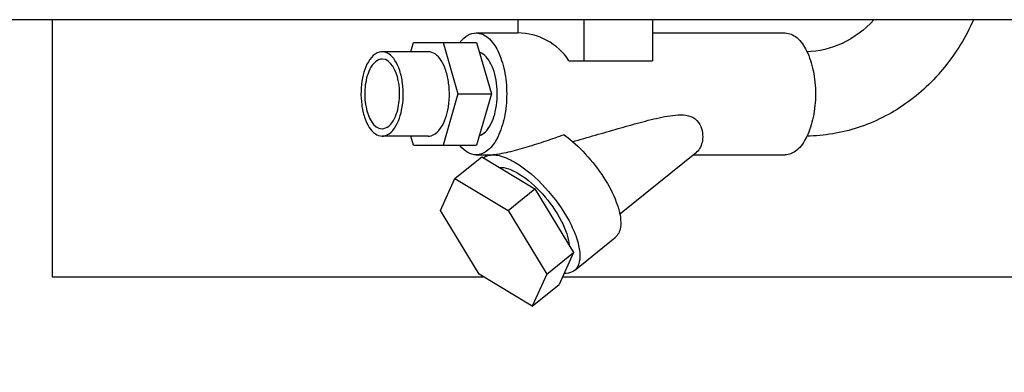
# Model space of a CAD drawing. Header units: millimetres. Extents: x 0 to 1189, y 0 to 841.
# Tile 54 of 106: x 329.67 to 342.6, y 633.59 to 638.23. Entities that reach past the tile are written whole.
import ezdxf

# ---------------------------------------------------------------- set-up
doc = ezdxf.new("R2010")
doc.units = ezdxf.units.MM
doc.header["$LTSCALE"] = 65.395
for name, color, linetype in [('1907_731000_02_SIMPLE1_D_ABL1611', 7, 'CONTINUOUS'), ('1907_731000_02_SIMPLE1_T1_D_PBL1612', 7, 'CONTINUOUS'), ('32007_040000_TLKS_KS_V_ABL1592', 7, 'CONTINUOUS'), ('32007_041000_TLKS_KS_V_ABL1593', 7, 'CONTINUOUS'), ('32007_042000_TLKS_KS_TL_V_ABL1619', 7, 'CONTINUOUS'), ('32007_723600_04_SIMPLE1_T1_X_PBL1703', 7, 'CONTINUOUS'), ('32007_723600_04_SIMPLE1_X_ABL1702', 7, 'CONTINUOUS'), ('32007_724700_03_SIMPLE1_T1_X_PBL1689', 7, 'CONTINUOUS'), ('32007_724700_03_SIMPLE1_X_ABL1688', 7, 'CONTINUOUS'), ('32007_839200_02_SIMPLE1_T1_X_PBL1718', 7, 'CONTINUOUS'), ('32007_839200_02_SIMPLE1_X_ABL1717', 7, 'CONTINUOUS'), ('32097_000000_TLKS_MARKETING_ABL1583', 7, 'CONTINUOUS'), ('32097_030000_TLKS_V_ABL1584', 7, 'CONTINUOUS'), ('32097_700000_TLKS_V_ABL1648', 7, 'CONTINUOUS'), ('right_11_VBL1582', 7, 'CONTINUOUS')]:
    doc.layers.add(name, color=color, linetype=linetype)

# ---------------------------------------------------------------- blocks, each defined once
blk = doc.blocks.new('32007_724700_03_SIMPLE1_T1_X_PBL1689', base_point=(354.938, 662.875))
at = {"layer": '32007_724700_03_SIMPLE1_T1_X_PBL1689', "color": 7, "linetype": 'Continuous'}
blk.add_line((328.65, 638.225), (371.325, 638.225), dxfattribs=at)
blk = doc.blocks.new('32007_724700_03_SIMPLE1_X_ABL1688', base_point=(354.9375, 662.875))
at = {"layer": '32007_724700_03_SIMPLE1_T1_X_PBL1689'}
blk.add_blockref('32007_724700_03_SIMPLE1_T1_X_PBL1689', (354.9375, 662.875), dxfattribs=at)
blk = doc.blocks.new('32097_700000_TLKS_V_ABL1648', base_point=(350.887, 694.725))
at = {"layer": '32007_724700_03_SIMPLE1_X_ABL1688'}
blk.add_blockref('32007_724700_03_SIMPLE1_X_ABL1688', (354.938, 662.875), dxfattribs=at)
blk = doc.blocks.new('32097_030000_TLKS_V_ABL1584', base_point=(359.72, 640.937))
at = {"layer": '32097_700000_TLKS_V_ABL1648'}
blk.add_blockref('32097_700000_TLKS_V_ABL1648', (350.887, 694.725), dxfattribs=at)
blk = doc.blocks.new('1907_731000_02_SIMPLE1_T1_D_PBL1612', base_point=(360, 600))
at = {"layer": '1907_731000_02_SIMPLE1_T1_D_PBL1612', "color": 7, "linetype": 'Continuous'}
blk.add_circle((360, 600), 35.975, dxfattribs=at)
blk = doc.blocks.new('1907_731000_02_SIMPLE1_D_ABL1611', base_point=(360, 600))
at = {"layer": '1907_731000_02_SIMPLE1_T1_D_PBL1612'}
blk.add_blockref('1907_731000_02_SIMPLE1_T1_D_PBL1612', (360, 600), dxfattribs=at)
blk = doc.blocks.new('32007_041000_TLKS_KS_V_ABL1593', base_point=(351.92, 625.125))
at = {"layer": '1907_731000_02_SIMPLE1_D_ABL1611'}
blk.add_blockref('1907_731000_02_SIMPLE1_D_ABL1611', (360, 600), dxfattribs=at)
blk = doc.blocks.new('32007_723600_04_SIMPLE1_T1_X_PBL1703', base_point=(348.875, 657.975))
at = {"layer": '32007_723600_04_SIMPLE1_T1_X_PBL1703', "color": 7, "linetype": 'Continuous'}
for p, q in [((330.1, 638.225), (330.1, 634.85)), ((330.1, 634.85), (335.758, 634.85)), ((336.798, 634.85), (347.06, 634.85))]:
    blk.add_line(p, q, dxfattribs=at)
blk = doc.blocks.new('32007_723600_04_SIMPLE1_X_ABL1702', base_point=(348.875, 657.975))
at = {"layer": '32007_723600_04_SIMPLE1_T1_X_PBL1703'}
blk.add_blockref('32007_723600_04_SIMPLE1_T1_X_PBL1703', (348.875, 657.975), dxfattribs=at)
blk = doc.blocks.new('32007_839200_02_SIMPLE1_T1_X_PBL1718', base_point=(338.172, 636.344))
at = {"layer": '32007_839200_02_SIMPLE1_T1_X_PBL1718', "color": 7, "linetype": 'Continuous'}
for p, q in [((336.21, 638.225), (336.21, 638.05)), ((337.077, 638.225), (337.077, 637.685)), ((337.98, 638.225), (337.98, 637.685)), ((335.665, 638.05), (336.211, 638.05)), ((337.98, 638.05), (339.718, 638.05)), ((334.807, 637.804), (334.842, 637.925)), ((334.842, 637.925), (335.671, 637.925)), ((335.232, 637.925), (335.426, 637.25)), ((335.671, 637.925), (335.866, 637.25)), ((335.036, 637.804), (334.431, 637.804)), ((336.882, 637.685), (337.98, 637.685)), ((335.426, 637.25), (335.231, 636.575)), ((335.426, 637.25), (335.866, 637.25)), ((335.866, 637.25), (335.671, 636.575)), ((335.036, 636.696), (334.431, 636.696)), ((334.841, 636.575), (334.806, 636.696)), ((334.841, 636.575), (335.671, 636.575)), ((335.386, 636.138), (335.737, 636.422)), ((335.665, 636.45), (335.886, 636.45)), ((335.737, 636.422), (336.435, 636.002)), ((335.759, 636.41), (335.809, 636.45)), ((337.546, 635.669), (338.557, 636.486)), ((338.513, 636.45), (339.718, 636.45)), ((335.198, 635.72), (335.386, 636.138)), ((335.386, 636.138), (336.083, 635.719)), ((336.083, 635.719), (336.435, 636.002)), ((336.435, 636.002), (336.941, 635.167)), ((335.706, 634.881), (335.198, 635.72)), ((336.083, 635.719), (336.59, 634.883)), ((336.954, 634.932), (337.49, 635.365)), ((336.59, 634.883), (336.941, 635.167)), ((336.941, 635.167), (336.752, 634.748)), ((336.401, 634.464), (335.706, 634.881)), ((336.59, 634.883), (336.401, 634.464)), ((336.401, 634.464), (336.752, 634.748))]:
    blk.add_line(p, q, dxfattribs=at)
for centre, radius, start, end in [((335.86, 636.286), 0.159, 128.9553, 129.3731), ((335.885, 636.16), 0.289, 89.8565, 90.3082)]:
    blk.add_arc(centre, radius, start, end, dxfattribs=at)
blk.add_ellipse((336.211, 637.25), major_axis=(0.8, 0), ratio=1, start_param=0.574899, end_param=1.570791, dxfattribs=at)
for points, knots in [([(340.884, 638.223), (340.766, 638.096), (340.495, 637.888), (340.16, 637.807), (340.001, 637.804)], [0, 0, 0, 0, 0.52105, 1, 1, 1, 1]), ([(342.19, 638.22), (342.092, 638), (341.841, 637.587), (341.32, 637.094), (340.692, 636.775), (340.231, 636.698), (340.003, 636.696)], [0, 0, 0, 0, 0.257789, 0.509631, 0.756308, 1, 1, 1, 1]), ([(335.456, 637.932), (335.484, 637.966), (335.545, 638.025), (335.627, 638.05), (335.665, 638.05)], [0, 0, 0, 0, 0.542295, 1, 1, 1, 1]), ([(335.665, 638.05), (335.72, 638.05), (335.845, 637.99), (335.966, 637.803), (336.047, 637.547), (336.065, 637.353), (336.065, 637.25)], [0, 0, 0, 0, 0.171136, 0.39614, 0.680402, 1, 1, 1, 1]), ([(339.718, 638.05), (339.773, 638.05), (339.898, 637.99), (340.019, 637.803), (340.1, 637.547), (340.118, 637.353), (340.118, 637.25)], [0, 0, 0, 0, 0.171136, 0.39614, 0.680402, 1, 1, 1, 1]), ([(334.292, 637.73), (334.228, 637.656), (334.153, 637.442), (334.145, 637.168), (334.193, 636.948), (334.251, 636.816), (334.329, 636.723), (334.399, 636.696), (334.431, 636.696)], [0, 0, 0, 0, 0.24942, 0.552752, 0.696548, 0.820632, 0.920013, 1, 1, 1, 1]), ([(334.431, 637.707), (334.399, 637.707), (334.328, 637.673), (334.243, 637.541), (334.204, 637.376), (334.2, 637.205), (334.221, 637.01), (334.313, 636.793), (334.431, 636.793)], [0, 0, 0, 0, 0.08734, 0.202171, 0.426955, 0.551308, 0.672987, 1, 1, 1, 1]), ([(334.431, 637.804), (334.418, 637.804), (334.365, 637.797), (334.319, 637.761), (334.292, 637.73)], [0, 0, 0, 0, 0.227673, 1, 1, 1, 1]), ([(334.569, 636.77), (334.633, 636.844), (334.708, 637.058), (334.716, 637.332), (334.668, 637.552), (334.61, 637.684), (334.532, 637.777), (334.462, 637.804), (334.431, 637.804)], [0, 0, 0, 0, 0.24942, 0.552752, 0.696548, 0.820632, 0.920013, 1, 1, 1, 1]), ([(334.431, 636.793), (334.462, 636.793), (334.534, 636.827), (334.619, 636.959), (334.658, 637.124), (334.661, 637.295), (334.64, 637.49), (334.548, 637.707), (334.431, 637.707)], [0, 0, 0, 0, 0.08734, 0.202171, 0.426955, 0.551308, 0.672987, 1, 1, 1, 1]), ([(335.175, 636.77), (335.238, 636.844), (335.313, 637.058), (335.321, 637.332), (335.274, 637.552), (335.215, 637.684), (335.138, 637.777), (335.067, 637.804), (335.036, 637.804)], [0, 0, 0, 0, 0.249417, 0.552748, 0.696543, 0.820629, 0.920012, 1, 1, 1, 1]), ([(335.803, 636.77), (335.862, 636.839), (335.936, 637.036), (335.951, 637.292), (335.915, 637.505), (335.859, 637.666), (335.777, 637.774), (335.71, 637.796)], [0, 0, 0, 0, 0.241516, 0.537317, 0.68174, 0.810654, 1, 1, 1, 1]), ([(336.065, 637.25), (336.065, 637.147), (336.047, 636.953), (335.966, 636.697), (335.845, 636.51), (335.72, 636.45), (335.665, 636.45)], [0, 0, 0, 0, 0.319598, 0.60386, 0.828864, 1, 1, 1, 1]), ([(340.118, 637.25), (340.118, 637.147), (340.1, 636.953), (340.019, 636.697), (339.898, 636.51), (339.773, 636.45), (339.718, 636.45)], [0, 0, 0, 0, 0.319598, 0.60386, 0.828864, 1, 1, 1, 1]), ([(336.928, 636.622), (337.029, 636.65), (337.228, 636.708), (337.524, 636.794), (337.814, 636.876), (338.053, 636.937), (338.243, 636.971), (338.381, 636.98), (338.515, 636.952), (338.606, 636.857), (338.638, 636.743), (338.639, 636.614), (338.6, 636.521), (338.557, 636.486)], [0, 0, 0, 0, 0.146378, 0.289793, 0.43028, 0.567542, 0.634574, 0.699752, 0.761397, 0.819007, 0.873339, 0.922325, 1, 1, 1, 1]), ([(334.431, 636.696), (334.443, 636.696), (334.496, 636.703), (334.542, 636.739), (334.569, 636.77)], [0, 0, 0, 0, 0.227673, 1, 1, 1, 1]), ([(335.036, 636.696), (335.048, 636.696), (335.102, 636.703), (335.148, 636.739), (335.175, 636.77)], [0, 0, 0, 0, 0.227672, 1, 1, 1, 1]), ([(335.709, 636.703), (335.717, 636.706), (335.753, 636.721), (335.783, 636.748), (335.803, 636.77)], [0, 0, 0, 0, 0.228795, 1, 1, 1, 1]), ([(336.819, 636.713), (336.739, 636.684), (336.577, 636.628), (336.333, 636.55), (336.131, 636.493), (335.982, 636.461), (335.915, 636.45), (335.886, 636.45)], [0, 0, 0, 0, 0.263252, 0.529036, 0.790899, 0.910029, 1, 1, 1, 1]), ([(336.819, 636.713), (336.92, 636.639), (337.11, 636.464), (337.342, 636.165), (337.505, 635.86), (337.562, 635.649), (337.562, 635.556)], [0, 0, 0, 0, 0.265502, 0.546275, 0.802055, 1, 1, 1, 1]), ([(335.665, 636.45), (335.627, 636.45), (335.545, 636.475), (335.484, 636.534), (335.456, 636.568)], [0, 0, 0, 0, 0.457705, 1, 1, 1, 1]), ([(335.759, 636.41), (335.767, 636.416), (335.804, 636.44), (335.85, 636.449), (335.883, 636.449)], [0, 0, 0, 0, 0.234994, 1, 1, 1, 1]), ([(335.886, 636.449), (335.939, 636.449), (336.062, 636.417), (336.322, 636.271), (336.633, 635.976), (336.879, 635.619), (337, 635.323), (337.026, 635.184), (337.026, 635.122)], [0, 0, 0, 0, 0.08752, 0.200751, 0.482407, 0.774576, 0.899421, 1, 1, 1, 1]), ([(335.967, 636.285), (336.008, 636.288), (336.102, 636.269), (336.305, 636.164), (336.552, 635.939), (336.751, 635.661), (336.855, 635.426), (336.881, 635.314), (336.885, 635.263)], [0, 0, 0, 0, 0.083544, 0.192822, 0.470269, 0.76549, 0.894399, 1, 1, 1, 1]), ([(337.562, 635.556), (337.562, 635.535), (337.558, 635.467), (337.528, 635.396), (337.49, 635.365)], [0, 0, 0, 0, 0.29446, 1, 1, 1, 1]), ([(337.026, 635.122), (337.026, 635.102), (337.022, 635.034), (336.992, 634.963), (336.954, 634.932)], [0, 0, 0, 0, 0.29446, 1, 1, 1, 1]), ([(336.954, 634.932), (336.945, 634.925), (336.906, 634.899), (336.856, 634.892), (336.82, 634.893)], [0, 0, 0, 0, 0.233169, 1, 1, 1, 1])]:
    blk.add_open_spline(points, degree=3, knots=knots, dxfattribs=at)
blk = doc.blocks.new('32007_839200_02_SIMPLE1_X_ABL1717', base_point=(338.172, 636.344))
at = {"layer": '32007_839200_02_SIMPLE1_T1_X_PBL1718'}
blk.add_blockref('32007_839200_02_SIMPLE1_T1_X_PBL1718', (338.172, 636.344), dxfattribs=at)
blk = doc.blocks.new('32007_042000_TLKS_KS_TL_V_ABL1619', base_point=(356.513, 679.636))
at = {"layer": '32007_723600_04_SIMPLE1_X_ABL1702'}
blk.add_blockref('32007_723600_04_SIMPLE1_X_ABL1702', (348.875, 657.975), dxfattribs=at)
at = {"layer": '32007_839200_02_SIMPLE1_X_ABL1717'}
blk.add_blockref('32007_839200_02_SIMPLE1_X_ABL1717', (338.172, 636.344), dxfattribs=at)
blk = doc.blocks.new('32007_040000_TLKS_KS_V_ABL1592', base_point=(356.513, 648.064))
at = {"layer": '32007_041000_TLKS_KS_V_ABL1593'}
blk.add_blockref('32007_041000_TLKS_KS_V_ABL1593', (351.92, 625.125), dxfattribs=at)
at = {"layer": '32007_042000_TLKS_KS_TL_V_ABL1619'}
blk.add_blockref('32007_042000_TLKS_KS_TL_V_ABL1619', (356.513, 679.636), dxfattribs=at)
blk = doc.blocks.new('32097_000000_TLKS_MARKETING_ABL1583', base_point=(357.863, 640.937))
at = {"layer": '32007_040000_TLKS_KS_V_ABL1592'}
blk.add_blockref('32007_040000_TLKS_KS_V_ABL1592', (356.513, 648.064), dxfattribs=at)
at = {"layer": '32097_030000_TLKS_V_ABL1584'}
blk.add_blockref('32097_030000_TLKS_V_ABL1584', (359.72, 640.937), dxfattribs=at)
blk = doc.blocks.new('RIGHT_11_VBL1582', base_point=(357.863, 643.14))
at = {"layer": '32097_000000_TLKS_MARKETING_ABL1583'}
blk.add_blockref('32097_000000_TLKS_MARKETING_ABL1583', (357.863, 640.937), dxfattribs=at)

msp = doc.modelspace()

# ---------------------------------------------------------------- block references
at = {"layer": 'right_11_VBL1582'}
msp.add_blockref('RIGHT_11_VBL1582', (357.8625, 643.14031), dxfattribs=at)

doc.saveas('drawing.dxf')
